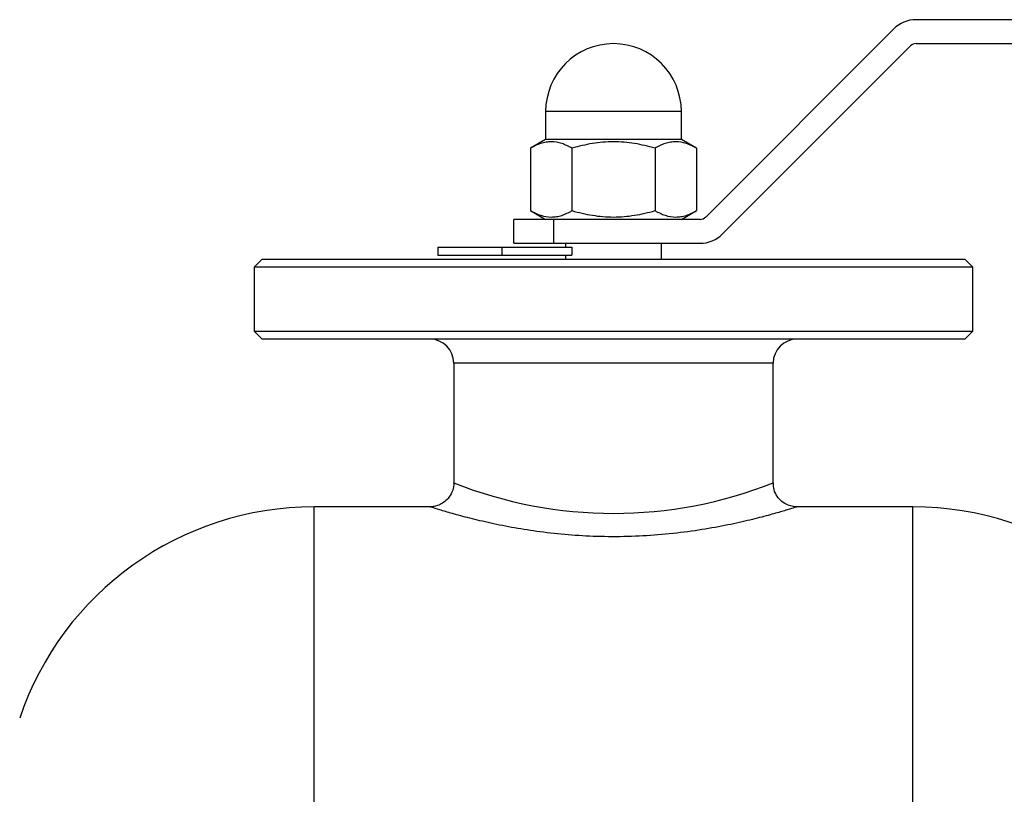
# Model space of a CAD drawing. Header units: millimetres. Extents: x -150 to 245, y -67 to 128.
# Tile 17 of 18: x -74 to 49, y 31 to 128. Entities that reach past the tile are written whole.
import ezdxf

# ---------------------------------------------------------------- set-up
doc = ezdxf.new("R2010")
doc.units = ezdxf.units.MM

msp = doc.modelspace()

# ---------------------------------------------------------------- linework, layer by layer
at = {"color": 7, "linetype": 'Continuous', "lineweight": 25}
for p, q in [((245, 127.5), (37.91, 127.5)), ((35.09, 126.33), (11.55, 102.79)), ((13.67, 100.67), (37.21, 124.21)), ((37.91, 124.5), (245, 124.5)), ((-8.5, 116), (-8.5, 112.5)), ((8.5, 112.5), (8.5, 116)), ((-8.5, 112.5), (-10.39, 111.41)), ((8.5, 112.5), (-8.5, 112.5)), ((10.39, 111.41), (8.5, 112.5)), ((-10.39, 111.41), (-10.39, 103.59)), ((-5.2, 111.41), (-5.2, 103.59)), ((5.2, 111.41), (5.2, 103.59)), ((10.39, 111.41), (10.39, 103.59)), ((-10.39, 103.59), (-8.5, 102.5)), ((8.5, 102.5), (10.39, 103.59)), ((10.84, 102.5), (-12.5, 102.5)), ((-12.5, 99.5), (-12.5, 102.5)), ((-7.5, 102.5), (-7.5, 99.5)), ((-22, 99), (-5.2, 99)), ((-22, 99), (-22, 98)), ((-14, 99), (-14, 98)), ((-12.5, 99.5), (10.84, 99.5)), ((-6, 99.5), (-6, 99)), ((-5.2, 99), (-5.2, 98)), ((6, 97.5), (6, 99.5)), ((-44, 97.5), (-45, 96.5)), ((-44, 97.5), (44, 97.5)), ((-22, 98), (-5.2, 98)), ((-6, 98), (-6, 97.5)), ((45, 96.5), (44, 97.5)), ((-45, 96.5), (-45, 88.5)), ((45, 96.5), (-45, 96.5)), ((45, 88.5), (45, 96.5)), ((-45, 88.5), (-44, 87.5)), ((-45, 88.5), (45, 88.5)), ((44, 87.5), (45, 88.5)), ((44, 87.5), (-44, 87.5)), ((-20, 84.5), (-20, 69.49)), ((20, 69.5), (20, 84.5)), ((-22.99, 66.5), (-37.5, 66.5)), ((37.5, 66.5), (23, 66.5))]:
    msp.add_line(p, q, dxfattribs=at)
at = {"color": 1, "linetype": 'Continuous', "lineweight": 25}
for p, q in [((8.5, 116), (-8.5, 116)), ((20, 84.5), (-20, 84.5)), ((-37.5, -66.5), (-37.5, 66.5)), ((37.5, -66.5), (37.5, 66.5))]:
    msp.add_line(p, q, dxfattribs=at)
at = {"color": 7, "linetype": 'Continuous', "lineweight": 25}
for centre, radius, start, end in [((37.91, 123.5), 4, 90, 135), ((0, 116), 8.5, 0, 180), ((37.91, 123.5), 1, 90, 135), ((10.84, 103.5), 1, 270, 315), ((10.84, 103.5), 4, 270, 315), ((-23, 84.5), 3, 0, 90), ((23, 84.5), 3, 90, 180), ((-37.5, 27.58), 38.92, 90, 161.328), ((37.5, 27.58), 38.92, 18.672, 90)]:
    msp.add_arc(centre, radius, start, end, dxfattribs=at)
at = {"color": 1, "linetype": 'Continuous', "lineweight": 25}
msp.add_arc((0, 119.89), 54.21, 248.3616, 291.6507, dxfattribs=at)
at = {"color": 7, "linetype": 'Continuous', "lineweight": 25}
for points, knots in [([(-5.2, 111.41), (-5.62, 111.65), (-6.05, 111.85), (-6.91, 112.13), (-7.35, 112.21), (-8.01, 112.21), (-8.23, 112.19), (-8.67, 112.12), (-8.89, 112.07), (-9.54, 111.86), (-9.97, 111.65), (-10.39, 111.41)], [0, 0, 0, 0, 0.25, 0.25, 0.5, 0.5, 0.625, 0.625, 0.75, 0.75, 1, 1, 1, 1]), ([(5.2, 111.41), (4.35, 111.65), (3.5, 111.85), (1.77, 112.13), (0.89, 112.21), (-0.89, 112.21), (-1.77, 112.13), (-3.5, 111.85), (-4.35, 111.65), (-5.2, 111.41)], [0, 0, 0, 0, 0.25, 0.25, 0.5, 0.5, 0.75, 0.75, 1, 1, 1, 1]), ([(10.39, 111.41), (9.97, 111.65), (9.54, 111.85), (8.68, 112.13), (8.24, 112.21), (7.58, 112.21), (7.36, 112.19), (6.92, 112.12), (6.7, 112.07), (6.05, 111.86), (5.62, 111.65), (5.2, 111.41)], [0, 0, 0, 0, 0.25, 0.25, 0.5, 0.5, 0.625, 0.625, 0.75, 0.75, 1, 1, 1, 1]), ([(-10.39, 103.59), (-9.97, 103.35), (-9.54, 103.15), (-8.68, 102.87), (-8.24, 102.79), (-7.58, 102.79), (-7.36, 102.81), (-6.92, 102.88), (-6.7, 102.93), (-6.05, 103.14), (-5.62, 103.35), (-5.2, 103.59)], [0, 0, 0, 0, 0.25, 0.25, 0.5, 0.5, 0.625, 0.625, 0.75, 0.75, 1, 1, 1, 1]), ([(-5.2, 103.59), (-4.35, 103.35), (-3.5, 103.15), (-1.77, 102.87), (-0.89, 102.79), (0.89, 102.79), (1.77, 102.87), (3.5, 103.15), (4.35, 103.35), (5.2, 103.59)], [0, 0, 0, 0, 0.25, 0.25, 0.5, 0.5, 0.75, 0.75, 1, 1, 1, 1]), ([(5.2, 103.59), (5.62, 103.35), (6.05, 103.15), (6.91, 102.87), (7.35, 102.79), (8.01, 102.79), (8.23, 102.81), (8.67, 102.88), (8.89, 102.93), (9.54, 103.14), (9.97, 103.35), (10.39, 103.59)], [0, 0, 0, 0, 0.25, 0.25, 0.5, 0.5, 0.625, 0.625, 0.75, 0.75, 1, 1, 1, 1]), ([(-20.02, 69.49), (-20.02, 69.41), (-19.98, 69.02), (-20.2, 68.33), (-20.64, 67.57), (-21.24, 67.03), (-21.85, 66.7), (-22.42, 66.54), (-22.8, 66.49), (-22.98, 66.5), (-23, 66.5)], [0, 0, 0, 0, 0.05166, 0.248443, 0.446636, 0.612606, 0.756803, 0.882237, 0.988927, 1, 1, 1, 1]), ([(23.09, 66.51), (23.06, 66.51), (22.82, 66.48), (22.32, 66.56), (21.6, 66.8), (20.9, 67.29), (20.35, 68), (20.03, 68.77), (20.03, 69.3), (20.03, 69.51)], [0, 0, 0, 0, 0.015124, 0.150603, 0.312631, 0.489282, 0.674899, 0.868001, 1, 1, 1, 1])]:
    msp.add_open_spline(points, degree=3, knots=knots, dxfattribs=at)
at = {"color": 1, "linetype": 'Continuous', "lineweight": 25}
msp.add_open_spline([(23, 66.5), (23, 66.5), (23, 66.5), (22.77, 66.43), (21.85, 66.14), (20.37, 65.7), (18.35, 65.15), (15.81, 64.53), (12.79, 63.91), (9.34, 63.36), (5.64, 62.95), (1.77, 62.74), (-2.02, 62.75), (-5.72, 62.96), (-9.19, 63.34), (-12.46, 63.85), (-15.44, 64.45), (-18.08, 65.08), (-20.25, 65.67), (-21.86, 66.14), (-22.83, 66.45), (-22.94, 66.48), (-22.99, 66.5)], degree=3, knots=[0, 0, 0, 0, 0.002441, 0.051747, 0.102608, 0.15236, 0.203508, 0.256143, 0.310223, 0.364993, 0.421368, 0.474679, 0.529545, 0.580405, 0.632588, 0.683767, 0.736235, 0.789232, 0.843749, 0.89697, 0.952008, 1, 1, 1, 1], dxfattribs=at)

doc.saveas('drawing.dxf')
